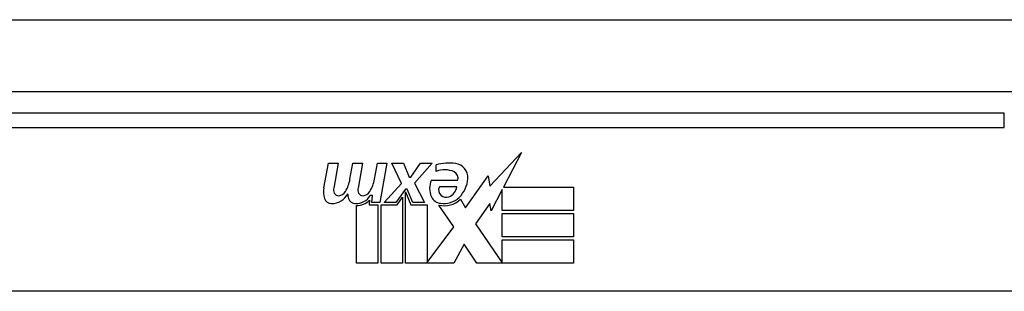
# Model space of a CAD drawing. Header units: inches. Extents: x 25 to 686, y 75 to 314.
# Tile 15 of 160: x 86.468 to 87.829, y 75.889 to 76.264. Entities that reach past the tile are written whole.
import ezdxf

# ---------------------------------------------------------------- set-up
doc = ezdxf.new("R2010")
doc.units = ezdxf.units.IN
doc.header["$MEASUREMENT"] = 0
doc.layers.add('Visible Edges(ANSI)', color=7, linetype='Continuous', lineweight=25)
doc.layers.add('Visible Tangent Edges(ANSI)', color=7, linetype='Continuous', lineweight=25)

msp = doc.modelspace()

# ---------------------------------------------------------------- linework, layer by layer
at = {"layer": 'Visible Edges(ANSI)'}
for p, q in [((25.5288, 76.1651), (91.3308, 76.1651)), ((87.8294, 76.1351), (86.3333, 76.1351)), ((87.1181, 76.0346), (87.1619, 76.0808)), ((87.1619, 76.0808), (87.1371, 76.0331)), ((86.8887, 76.0321), (86.8954, 76.0664)), ((86.8954, 76.0664), (86.9086, 76.0664)), ((86.9086, 76.0664), (86.9025, 76.0319)), ((86.925, 76.0439), (86.9289, 76.0664)), ((86.9289, 76.0664), (86.9421, 76.0664)), ((86.9421, 76.0664), (86.9361, 76.0319)), ((86.9589, 76.0439), (86.9628, 76.0664)), ((86.9628, 76.0664), (86.976, 76.0664)), ((86.976, 76.0664), (86.9664, 76.0118)), ((86.9829, 76.0664), (86.9991, 76.0664)), ((86.9964, 76.0383), (86.9829, 76.0664)), ((86.9991, 76.0664), (87.0066, 76.0469)), ((87.009, 76.0469), (87.0225, 76.0664)), ((87.0387, 76.0664), (87.0141, 76.0385)), ((87.0225, 76.0664), (87.0387, 76.0664)), ((87.0441, 76.0547), (87.0441, 76.0637)), ((87.0846, 76.0047), (87.1161, 76.0488)), ((87.1161, 76.0488), (87.1181, 76.0346)), ((86.9721, 76.0118), (86.9964, 76.0383)), ((87.0066, 76.0469), (87.009, 76.0469)), ((87.0141, 76.0385), (87.0279, 76.0118)), ((87.0375, 76.0427), (87.0741, 76.0427)), ((87.0726, 76.0337), (87.0486, 76.0337)), ((86.9559, 76.0214), (86.953, 76.0214)), ((86.955, 76.0118), (86.9559, 76.0214)), ((87.0018, 76.0302), (86.9885, 76.0118)), ((87.0039, 76.0302), (87.0018, 76.0302)), ((87.0018, 76.0266), (87.0093, 76.0089)), ((87.0018, 75.9281), (87.0018, 76.0266)), ((87.0117, 76.0118), (87.0039, 76.0302)), ((87.1353, 76.0298), (87.12, 76.0004)), ((87.1353, 76.001), (87.1353, 76.0298)), ((87.1371, 76.0331), (87.234, 76.0331)), ((87.234, 76.0331), (87.234, 76.001)), ((86.934, 75.9281), (86.934, 76.0076)), ((86.952, 76.0151), (86.9514, 76.0089)), ((86.9514, 76.0089), (86.9637, 76.0089)), ((86.9664, 76.0118), (86.955, 76.0118)), ((86.9637, 76.0089), (86.9637, 75.9281)), ((86.9679, 76.0089), (86.9901, 76.0089)), ((86.9679, 75.9281), (86.9679, 76.0089)), ((86.9885, 76.0118), (86.9721, 76.0118)), ((86.9901, 76.0089), (86.9976, 76.0193)), ((86.9976, 76.0193), (86.9976, 75.9281)), ((87.0093, 76.0089), (87.0318, 76.0089)), ((87.0279, 76.0118), (87.0117, 76.0118)), ((87.0318, 76.0089), (87.0318, 75.9293)), ((87.0684, 75.9783), (87.0477, 76.0082)), ((87.0777, 76.0163), (87.0846, 76.0047)), ((87.1181, 76.0105), (87.0984, 75.9824)), ((87.12, 76.0004), (87.1181, 76.0105)), ((87.234, 76.001), (87.1353, 76.001)), ((87.1353, 75.9965), (87.234, 75.9965)), ((87.1353, 75.9644), (87.1353, 75.9965)), ((87.234, 75.9965), (87.234, 75.9644)), ((87.0984, 75.9824), (87.1353, 75.9287)), ((87.0318, 75.9293), (87.0684, 75.9783)), ((87.0826, 75.9542), (87.0687, 75.9281)), ((87.1002, 75.9281), (87.0826, 75.9542)), ((87.234, 75.9644), (87.1353, 75.9644)), ((87.1353, 75.9602), (87.234, 75.9602)), ((87.1353, 75.9287), (87.1353, 75.9602)), ((87.234, 75.9602), (87.234, 75.9281)), ((86.9637, 75.9281), (86.934, 75.9281)), ((86.9976, 75.9281), (86.9679, 75.9281)), ((87.0687, 75.9281), (87.0018, 75.9281)), ((87.234, 75.9281), (87.1002, 75.9281)), ((88.2382, 75.8894), (85.9245, 75.8894))]:
    msp.add_line(p, q, dxfattribs=at)
for centre, radius, start, end in [((87.0622, 76.0057), 0.0607, 81.5605, 107.3343), ((87.0682, 76.0463), 0.0197, 356.5646, 81.5605), ((87.0559, 76.0264), 0.0307, 64.6784, 112.5609), ((87.0649, 76.0454), 0.0096, 343.5261, 64.6784), ((86.8791, 76.0513), 0.0465, 328.5584, 350.8257), ((86.9131, 76.052), 0.0465, 327.5992, 350), ((87.0633, 76.0313), 0.0282, 156.1555, 203.8445), ((87.057, 76.0291), 0.00955, 151.4547, 231.1652), ((87.056, 76.0357), 0.0168, 289.3797, 352.9975), ((87.0482, 76.0475), 0.0398, 314.1684, 356.5646), ((86.917, 76.0266), 0.0288, 169, 198.4748), ((86.8997, 76.0349), 0.0246, 269.6788, 333.9508), ((86.9146, 76.0298), 0.0123, 169.9922, 203.5487), ((86.9088, 76.0272), 0.006, 203.5487, 276.1027), ((86.9081, 76.0338), 0.0126, 276.1027, 327.6083), ((86.9505, 76.0259), 0.0288, 183.6169, 196.9928), ((86.9328, 76.0343), 0.024, 269.4776, 327.4114), ((86.9482, 76.0298), 0.0123, 170, 203.5571), ((86.9424, 76.0272), 0.006, 203.5571, 276.03), ((86.9417, 76.0338), 0.0126, 276.03, 327.5992), ((87.0514, 76.026), 0.0152, 203.8445, 265.0802), ((87.0579, 76.0302), 0.0109, 231.1652, 289.3797), ((86.8996, 76.0208), 0.0105, 198.4748, 269.6788), ((86.9326, 76.0205), 0.0101, 196.9928, 269.4776), ((86.9345, 76.0316), 0.024, 268.7952, 316.5849), ((87.0551, 76.0404), 0.033, 257.079, 313.1785), ((87.0551, 76.0404), 0.0299, 260.4085, 314.1684)]:
    msp.add_arc(centre, radius, start, end, dxfattribs=at)
at = {"layer": 'Visible Tangent Edges(ANSI)'}
for p, q in [((25.5288, 76.2641), (90.5637, 76.2641)), ((87.8294, 76.1154), (87.8294, 76.1351)), ((86.3333, 76.1154), (87.8294, 76.1154))]:
    msp.add_line(p, q, dxfattribs=at)

doc.saveas('drawing.dxf')
